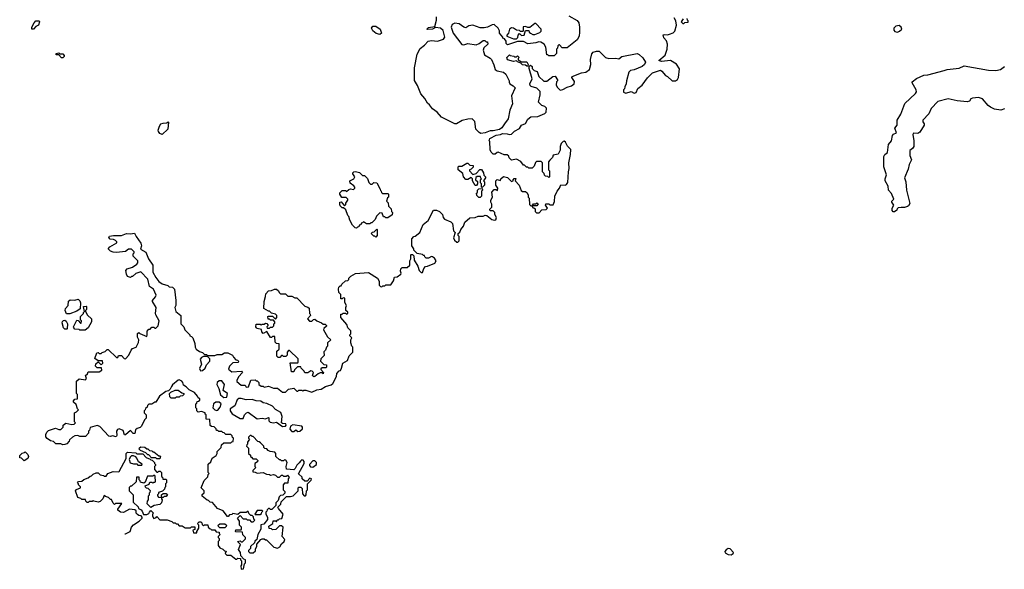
# Model space of a CAD drawing. Extents: x 1966327 to 2147849, y 395140 to 552178.
# Tile 6 of 256: x 2005060 to 2014780, y 427610 to 433038. Entities that reach past the tile are written whole.
import ezdxf

# ---------------------------------------------------------------- set-up
doc = ezdxf.new("R2010")
doc.units = 0

msp = doc.modelspace()

# ---------------------------------------------------------------- linework, layer by layer
at = {"layer": '0CON20XD'}
for points in [[(2010480, 433075), (2010565, 433030), (2010580, 433005), (2010587.5, 432965), (2010587.5, 432915), (2010582.5, 432875), (2010565, 432840), (2010465, 432760), (2010415, 432760), (2010388.3, 432788.3), (2010381.7, 432788.3), (2010371.7, 432778.3), (2010370, 432755), (2010360, 432745), (2010360, 432705), (2010335, 432680), (2010285, 432680), (2010275, 432690), (2010265, 432690), (2010252.5, 432765), (2010236.4, 432796.4), (2010205, 432816.7), (2010185, 432820), (2010155, 432807.5), (2010075, 432800), (2010035, 432821.2), (2009975, 432822.5), (2009875, 432790), (2009863, 432803), (2009862.5, 432825), (2009845, 432850), (2009830, 432855), (2009830, 432865), (2009797.5, 432905), (2009796.4, 432926.4), (2009785, 432952.5), (2009745, 432990), (2009723, 432987), (2009677, 432963), (2009645, 432956.7), (2009605, 432956.7), (2009535, 432982.5), (2009493, 432977), (2009465, 432957.5), (2009445, 432962.5), (2009397.7, 432997.7), (2009356.4, 433003.6), (2009330.7, 432989.3), (2009320, 432965), (2009340, 432905), (2009425, 432793.8), (2009445, 432790), (2009485, 432803.3), (2009565, 432790), (2009595, 432803.3), (2009635, 432832.5), (2009651.7, 432831.7), (2009665, 432820), (2009678.3, 432818.3), (2009680, 432795), (2009641.7, 432758.3), (2009633.9, 432736.1), (2009649.3, 432689.3), (2009705, 432658.8), (2009716.7, 432645), (2009741.7, 432591.7), (2009753.8, 432545), (2009775, 432532.5), (2009835, 432520), (2009859.3, 432499.3), (2009892.5, 432435), (2009890.7, 432420.7), (2009897.5, 432405), (2009933, 432383), (2009950, 432365), (2009914, 432285), (2009923.6, 432206.4), (2009900, 432145), (2009882.3, 432057.7), (2009845, 432007.5), (2009819.3, 431970.7), (2009797, 431953), (2009735, 431940), (2009705, 431940), (2009655, 431920), (2009613.6, 431913.6), (2009595, 431922.5), (2009562.5, 431955), (2009551.7, 432031.7), (2009527, 432057), (2009485, 432056.7), (2009428.3, 432041.7), (2009371.7, 432008.3), (2009355, 432007.5), (2009225, 432073.8), (2009180, 432125), (2009135, 432156.2), (2009105.9, 432195.9), (2009085, 432213.3), (2009058.8, 432258.8), (2009021.2, 432305), (2008987.7, 432387.7), (2008956.4, 432436.4), (2008958.3, 432561.7), (2008982.3, 432697.7), (2009015, 432752.5), (2009057.5, 432785), (2009093.9, 432826.1), (2009125, 432833.3), (2009185, 432826.2), (2009242.5, 432845), (2009256.7, 432865), (2009240.7, 432930.7), (2009213.9, 432953.9), (2009165, 432960), (2009135, 432942.5), (2009085, 432940), (2009080, 432945), (2009095, 432960), (2009158.3, 432971.7), (2009176.1, 433033.9), (2009173.3, 433066.7)], [(2010295, 431650), (2010280, 431635), (2010280, 431555), (2010290, 431545), (2010290, 431485), (2010285, 431480), (2010275, 431490), (2010251.7, 431491.7), (2010241.7, 431501.7), (2010238.3, 431518.3), (2010220, 431535), (2010220, 431625), (2010208.3, 431638.3), (2010161.7, 431638.3), (2010151.7, 431628.3), (2010138.3, 431591.7), (2010118.3, 431571.7), (2010085, 431570), (2010075, 431580), (2010061.7, 431581.7), (2010045, 431600), (2010035, 431600), (2010006.4, 431636.4), (2009965, 431660), (2009915, 431650), (2009891.7, 431671.7), (2009888.3, 431688.3), (2009871.7, 431701.7), (2009843.6, 431703.6), (2009785, 431730), (2009773, 431727), (2009755, 431710), (2009735, 431710), (2009715, 431730), (2009703.6, 431753.6), (2009700, 431835), (2009690, 431845), (2009698.3, 431851.7), (2009700, 431865), (2009763, 431897), (2009805, 431902.5), (2009825, 431912.5), (2009871.7, 431911.7), (2009895, 431902.5), (2009915, 431907.5), (2009943.9, 431936.1), (2009995, 431962.5), (2010013.9, 431996.1), (2010055, 432012.5), (2010077.5, 432055), (2010105, 432076.7), (2010175, 432082.5), (2010245, 432112.5), (2010257.5, 432125), (2010260, 432165), (2010245, 432180), (2010215, 432190), (2010183, 432223), (2010197.5, 432295), (2010197, 432327), (2010165, 432360), (2010108.3, 432378.3), (2010098.3, 432388.3), (2010097.5, 432405), (2010120, 432455), (2010090, 432555), (2010090, 432575), (2010101.7, 432588.3), (2010120, 432575), (2010120, 432555), (2010140, 432535), (2010167.5, 432525), (2010186.4, 432476.4), (2010235, 432430), (2010265, 432430), (2010323, 432477), (2010345, 432480), (2010370, 432445), (2010370, 432435), (2010360, 432425), (2010357.5, 432395), (2010365, 432370), (2010395, 432340), (2010423, 432347), (2010465, 432372.5), (2010506.1, 432383.9), (2010532.5, 432405), (2010536.4, 432426.4), (2010510, 432465), (2010513.9, 432476.1), (2010605, 432513.3), (2010649.5, 432520.5), (2010683.9, 432546.1), (2010698.8, 432595), (2010696.2, 432645), (2010708.3, 432701.7), (2010723, 432717), (2010755, 432727.5), (2010780, 432725), (2010843.9, 432663.9), (2010875, 432653.3), (2010945, 432658.8), (2010975, 432652.5), (2011005, 432672.5), (2011155, 432703.3), (2011175, 432693.3), (2011210.7, 432660.7), (2011237, 432617), (2011227.5, 432595), (2011205, 432576.7), (2011125, 432543.3), (2011090, 432535), (2011075, 432520), (2011050, 432435), (2011047.5, 432405), (2011032.5, 432375), (2011030, 432355), (2011020, 432345), (2011021.7, 432321.7), (2011043, 432313), (2011095, 432327.5), (2011125, 432312.5), (2011145, 432319.2), (2011161.7, 432358.3), (2011205, 432390), (2011257, 432463), (2011308.3, 432511.7), (2011385, 432537.5), (2011399.3, 432529.3), (2011435, 432487.5), (2011456.7, 432476.7), (2011500, 432435), (2011535, 432433.3), (2011553, 432447), (2011562.5, 432465), (2011573, 432553), (2011545, 432597.5), (2011485.9, 432635.9), (2011395, 432623.3), (2011370, 432635), (2011433.6, 432686.4), (2011453, 432747), (2011456.1, 432796.1), (2011445, 432830), (2011418.3, 432858.3), (2011413, 432887), (2011425, 432892.5), (2011455, 432888.8), (2011475, 432893.8), (2011510.7, 432909.3), (2011526.1, 432923.9), (2011542.5, 432985), (2011537, 433027), (2011520, 433055)], [(2011610, 433045), (2011590, 433015), (2011605, 433000), (2011615, 433000), (2011625, 433010), (2011658.3, 433011.7), (2011660, 433025), (2011651.7, 433031.7), (2011648.3, 433048.3)], [(2005195, 432943.3), (2005180, 432945), (2005180, 432965), (2005202.5, 433005), (2005220, 433025), (2005252.5, 433025), (2005256, 433015), (2005246, 432985), (2005220.3, 432969.7), (2005195, 432943.3)], [(2008615, 432891.2), (2008580.5, 432900.5), (2008545, 432927.5), (2008533.3, 432955), (2008547.5, 432975), (2008576.7, 432975), (2008617.5, 432945), (2008632.5, 432905), (2008615, 432891.2)], [(2009935, 432847.5), (2009965, 432850), (2009978.3, 432861.7), (2009980, 432885), (2009995, 432900), (2010015, 432880), (2010040, 432885), (2010055, 432930), (2010085, 432930), (2010090, 432915), (2010103, 432903), (2010125, 432890), (2010145, 432890), (2010195, 432910), (2010207.5, 432925), (2010207.5, 432945), (2010155, 433000), (2010145, 433000), (2010095, 432960), (2010075, 432960), (2010055, 432970), (2010031.7, 432968.3), (2010030, 432925), (2010025, 432920), (2010005, 432920), (2009995, 432930), (2009965, 432932.5), (2009933.6, 432953.6), (2009913.6, 432956.4), (2009896.4, 432943.6), (2009886.4, 432903.6), (2009870, 432885), (2009870, 432875), (2009935, 432847.5)], [(2013725, 432913.3), (2013745, 432922.5), (2013767.5, 432945), (2013762.5, 432965), (2013741.7, 432981.7), (2013710, 432975), (2013690, 432955), (2013690, 432935), (2013700.7, 432920.7), (2013725, 432913.3)], [(2005485, 432660), (2005471.7, 432661.7), (2005445, 432690), (2005421.7, 432691.7), (2005420, 432705), (2005445, 432710), (2005455, 432700), (2005485, 432700), (2005500, 432685), (2005500, 432675), (2005485, 432660)], [(2010075, 432580), (2010065, 432580), (2010055, 432590), (2010023, 432593), (2010008.3, 432608.3), (2009975, 432620), (2009965, 432630), (2009935, 432623.3), (2009875, 432640), (2009870, 432665), (2009895, 432690), (2009902.5, 432682.5), (2009937, 432677), (2009945, 432670), (2009965, 432670), (2009975, 432680), (2009990, 432665), (2009980, 432655), (2009981.7, 432641.7), (2010015, 432620), (2010065, 432620), (2010080, 432595), (2010075, 432580)], [(2014783.6, 432156.4), (2014745, 432143.1), (2014684.7, 432154.7), (2014645, 432172.9), (2014621.3, 432191.3), (2014565, 432255.7), (2014525, 432267.8), (2014466.8, 432263.2), (2014448.8, 432255), (2014435, 432233.3), (2014415, 432227.5), (2014315, 432237.1), (2014225, 432256.9), (2014125, 432228.9), (2014059.5, 432160.5), (2014035, 432108.6), (2013975.7, 432045), (2013975, 432030), (2013989.6, 432009.6), (2013987.9, 431995), (2013944.7, 431925.3), (2013925, 431913.3), (2013885, 431916.4), (2013876.2, 431905), (2013887.5, 431842.5), (2013887.1, 431785), (2013875, 431764), (2013848.8, 431745), (2013848.2, 431695), (2013864.3, 431655), (2013841.7, 431608.3), (2013829.8, 431560.2), (2013794.2, 431475), (2013808.1, 431435), (2013815.5, 431355.5), (2013846.2, 431223.8), (2013835, 431200), (2013825, 431192.5), (2013795, 431182.5), (2013761.7, 431181.7), (2013731.7, 431178.3), (2013721.7, 431168.3), (2013720, 431155), (2013695, 431140), (2013681.7, 431141.7), (2013673, 431153), (2013672.5, 431175), (2013690, 431205), (2013670, 431235), (2013670, 431245), (2013690, 431265), (2013665, 431322.5), (2013638.6, 431355), (2013633.3, 431395), (2013602.5, 431445), (2013603, 431467), (2013618.6, 431505), (2013592.2, 431585), (2013590, 431685), (2013601.2, 431705), (2013626, 431725), (2013635.6, 431805), (2013667.8, 431842.2), (2013675.8, 431895), (2013685, 431905.8), (2013715, 431920), (2013700, 431965), (2013721.5, 431995), (2013723.1, 432045), (2013759.6, 432105), (2013799.2, 432210.8), (2013902.1, 432307.9), (2013912.5, 432325), (2013910.6, 432345), (2013871.4, 432415), (2013871.9, 432425), (2013915, 432457.9), (2013985, 432490), (2014025, 432491.9), (2014185.8, 432534.2), (2014215, 432545.8), (2014335, 432558.5), (2014385, 432582.2), (2014625, 432538.7), (2014695, 432534.2), (2014744.3, 432545), (2014782.7, 432575)], [(2006465, 431902.5), (2006445, 431912.5), (2006430, 431935), (2006427.5, 431945), (2006440, 431985), (2006455, 432007.5), (2006475, 432016.7), (2006511.7, 432018.3), (2006525, 432030), (2006530, 432025), (2006522.7, 431957.3), (2006465, 431902.5)], [(2006557.5, 429415), (2006545, 429390), (2006527.5, 429372.5), (2006503.9, 429366.1), (2006440.7, 429319.3), (2006405, 429260), (2006395, 429260), (2006365, 429240), (2006335, 429240), (2006321.7, 429228.3), (2006318.3, 429211.7), (2006301.7, 429198.3), (2006300, 429185), (2006290, 429175), (2006290, 429155), (2006307, 429137), (2006310, 429125), (2006307, 429103), (2006293, 429087), (2006262.5, 429025), (2006248.3, 429011.7), (2006218.3, 429001.7), (2006201.7, 428988.3), (2006198.3, 428951.7), (2006181.7, 428951.7), (2006155, 428980), (2006105, 428936.7), (2006095, 428936.7), (2006081.2, 428981.2), (2006043.6, 428996.4), (2006025, 428990), (2006016, 428975), (2006018.8, 428931.2), (2006011.7, 428918.3), (2005975, 428926.7), (2005955, 428920), (2005940, 428925), (2005850, 429020), (2005825, 429030), (2005755, 429010), (2005750, 428985), (2005740, 428975), (2005740, 428955), (2005708.3, 428921.7), (2005655, 428920), (2005635, 428930), (2005605, 428927.5), (2005580, 428915), (2005551.7, 428888.3), (2005550, 428875), (2005525, 428850), (2005507, 428843), (2005485, 428840), (2005465, 428850), (2005418.3, 428848.3), (2005395, 428872.5), (2005365, 428877.5), (2005330.7, 428900.7), (2005318.3, 428918.3), (2005318.3, 428941.7), (2005327.5, 428965), (2005345, 428980), (2005415, 429002.5), (2005445, 428990), (2005465, 428990), (2005490, 429015), (2005490, 429035), (2005515, 429052.5), (2005575, 429040), (2005597, 429043), (2005610, 429055), (2005602.5, 429065), (2005600, 429155), (2005620, 429165), (2005640, 429185), (2005630, 429195), (2005618.3, 429238.3), (2005591.7, 429261.7), (2005590, 429275), (2005605, 429290), (2005630, 429295), (2005630, 429335), (2005620, 429345), (2005621.7, 429468.3), (2005648.3, 429491.7), (2005708.3, 429481.7), (2005720, 429495), (2005710, 429525), (2005728.3, 429541.7), (2005735, 429560), (2005845, 429560), (2005870, 429575), (2005868.3, 429598.3), (2005825, 429600), (2005810, 429615), (2005811.7, 429638.3), (2005835, 429660), (2005865, 429630), (2005880, 429645), (2005878.3, 429668.3), (2005835, 429670), (2005801.7, 429691.7), (2005821.7, 429748.3), (2005835, 429750), (2005845, 429740), (2005865, 429740), (2005875, 429750), (2005905, 429760), (2005925, 429780), (2005935, 429780), (2006015, 429700), (2006028.3, 429701.7), (2006035, 429720), (2006065, 429720), (2006091.7, 429691.7), (2006105, 429690), (2006137.5, 429725), (2006160, 429775), (2006175, 429790), (2006210, 429805), (2006231.7, 429848.3), (2006237.5, 429875), (2006223, 429903), (2006221.7, 429938.3), (2006235, 429950), (2006245, 429940), (2006315, 429910), (2006320, 429925), (2006318.3, 429961.7), (2006335, 429980), (2006348.3, 429981.7), (2006365, 430000), (2006385, 430000), (2006395, 429990), (2006405, 429990), (2006427.5, 430015), (2006437.5, 430065), (2006403.6, 430123.6), (2006400, 430135), (2006406.7, 430195), (2006372.5, 430255), (2006372.5, 430265), (2006400.7, 430299.3), (2006406.4, 430316.4), (2006380, 430375), (2006341.7, 430401.7), (2006323.6, 430473.6), (2006255, 430547.5), (2006205, 430530), (2006175, 430500), (2006165, 430500), (2006155, 430490), (2006125, 430500), (2006113, 430523), (2006108.3, 430561.7), (2006121.7, 430578.3), (2006175, 430592.5), (2006216.7, 430623.3), (2006226.7, 430635), (2006226.4, 430656.4), (2006181.7, 430701.7), (2006180, 430725), (2006190, 430735), (2006190, 430745), (2006165, 430770), (2006135, 430770), (2006105, 430750), (2006015, 430739.2), (2005982.5, 430742.5), (2005955, 430753.3), (2005932.5, 430775), (2005950, 430795), (2006020, 430835), (2006020, 430845), (2006007, 430857), (2005987, 430867), (2005951.7, 430871.7), (2005940, 430885), (2005945, 430900), (2005985, 430906.7), (2006065, 430907.5), (2006113.6, 430926.4), (2006155, 430922.5), (2006195, 430930), (2006210, 430895), (2006255, 430830), (2006262.5, 430805), (2006251.7, 430771.7), (2006305, 430742.5), (2006332.5, 430675), (2006376, 430615), (2006374, 430545), (2006402.5, 430492.5), (2006435, 430452.5), (2006465, 430427.5), (2006521.7, 430411.7), (2006535, 430400), (2006567, 430397), (2006587, 430377), (2006600, 430265), (2006600, 430215), (2006592.5, 430195), (2006600, 430155), (2006650, 430115), (2006650, 430035), (2006680, 430005), (2006690, 429975), (2006740, 429925), (2006740, 429915), (2006755, 429910), (2006770, 429895), (2006789.3, 429839.3), (2006793, 429803), (2006803.6, 429783.6), (2006835, 429760), (2006865, 429750), (2006885, 429730), (2006905, 429730), (2006915, 429720), (2006985, 429720), (2007008.3, 429731.7), (2007055, 429730), (2007083, 429747), (2007115, 429747.5), (2007160, 429725), (2007170, 429705), (2007195, 429680), (2007210, 429675), (2007220, 429665), (2007218.3, 429651.7), (2007165, 429650), (2007130, 429615), (2007120, 429585), (2007155, 429560), (2007248.3, 429568.3), (2007260, 429555), (2007220.3, 429509.7), (2007202.5, 429475), (2007203, 429463), (2007245, 429428.8), (2007285, 429430), (2007295, 429410), (2007318.3, 429411.7), (2007341.7, 429478.3), (2007385, 429480), (2007395, 429470), (2007405, 429470), (2007420, 429455), (2007420, 429435), (2007445, 429420), (2007465, 429420), (2007475, 429410), (2007515, 429417.5), (2007565, 429400), (2007605, 429400), (2007655, 429360), (2007685, 429360), (2007715, 429390), (2007765, 429400), (2007795, 429370), (2007805, 429370), (2007815, 429380), (2007845, 429380), (2007855, 429370), (2007865, 429380), (2007885, 429380), (2007945, 429360), (2007995, 429382.5), (2008035, 429387.5), (2008080, 429415), (2008135, 429433.3), (2008152.5, 429445), (2008187, 429513), (2008190, 429545), (2008215, 429570), (2008226.4, 429573.6), (2008237.5, 429595), (2008250, 429645), (2008296.4, 429673.6), (2008313, 429717), (2008350, 429755), (2008350, 429805), (2008340, 429815), (2008330, 429845), (2008330, 429875), (2008340, 429895), (2008320, 429915), (2008320, 429925), (2008330, 429935), (2008330, 429965), (2008300, 429995), (2008288.3, 430028.3), (2008230, 430095), (2008231.7, 430128.3), (2008245, 430130), (2008255, 430140), (2008275, 430140), (2008285, 430130), (2008300, 430135), (2008298.3, 430148.3), (2008280, 430165), (2008280, 430195), (2008287.5, 430215), (2008270, 430245), (2008268.3, 430288.3), (2008255, 430290), (2008245, 430280), (2008231.7, 430281.7), (2008230, 430325), (2008210, 430345), (2008207.5, 430375), (2008210, 430395), (2008225, 430410), (2008235, 430410), (2008240, 430425), (2008275, 430460), (2008298.3, 430461.7), (2008308.3, 430471.7), (2008310, 430485), (2008330, 430505), (2008375, 430532.5), (2008505, 430540), (2008592.5, 430485), (2008610, 430455), (2008610, 430415), (2008621.7, 430401.7), (2008635, 430400), (2008645, 430410), (2008665, 430410), (2008675, 430420), (2008725, 430420), (2008751.7, 430458.3), (2008760, 430495), (2008785, 430497.5), (2008822.5, 430525), (2008827.5, 430535), (2008820, 430555), (2008821.7, 430578.3), (2008835, 430590), (2008885, 430590), (2008910, 430615), (2008910, 430655), (2008920, 430675), (2008920, 430715), (2008925, 430720), (2008938.3, 430718.3), (2008950, 430705), (2008953, 430663), (2008990, 430605), (2009005, 430560), (2009025, 430540), (2009035, 430540), (2009048.3, 430581.7), (2009065, 430600), (2009087, 430603), (2009158.3, 430631.7), (2009172.5, 430655), (2009155, 430682.5), (2009135, 430696.7), (2009125, 430697.5), (2009095, 430682.5), (2009073, 430683), (2009060, 430695), (2009055, 430710), (2009045, 430710), (2009035, 430720), (2008985, 430730), (2008971.7, 430741.7), (2008951.7, 430761.7), (2008950, 430775), (2008930, 430805), (2008930, 430875), (2008950, 430895), (2008965, 430900), (2009010, 430935), (2009042.5, 431015), (2009091.2, 431055), (2009143.6, 431156.4), (2009175, 431157.5), (2009205, 431142.5), (2009232.5, 431115), (2009241.2, 431085), (2009255, 431066.7), (2009315, 431042.5), (2009332.5, 431025), (2009343, 430953), (2009360, 430935), (2009343.6, 430883.6), (2009351.7, 430861.7), (2009375, 430840), (2009385, 430840), (2009397.5, 430855), (2009397.5, 430895), (2009390, 430905), (2009390, 430925), (2009405, 430940), (2009413.9, 430966.1), (2009440.7, 430999.3), (2009447.5, 431017.5), (2009455, 431037.5), (2009505, 431080), (2009556.2, 431083.8), (2009585, 431097.5), (2009635, 431097.5), (2009655, 431107.5), (2009672.5, 431102.5), (2009720, 431065), (2009745, 431057.5), (2009759.3, 431060.7), (2009767.5, 431085), (2009750, 431115), (2009750, 431135), (2009735, 431150), (2009705, 431150), (2009700, 431155), (2009700, 431165), (2009720, 431185), (2009720, 431215), (2009710, 431235), (2009712.5, 431255), (2009727.5, 431285), (2009720, 431335), (2009745, 431360), (2009765, 431360), (2009778.3, 431351.7), (2009780, 431375), (2009760, 431405), (2009760, 431445), (2009775, 431460), (2009805, 431450), (2009810, 431465), (2009835, 431487.5), (2009875, 431480), (2009915, 431440), (2009930, 431445), (2009930, 431455), (2009941.7, 431468.3), (2009958.3, 431468.3), (2009950, 431445), (2009990, 431405), (2010011.7, 431351.7), (2010025, 431340), (2010055, 431340), (2010068.3, 431328.3), (2010080, 431305), (2010080, 431285), (2010090, 431275), (2010091.7, 431211.7), (2010105, 431200), (2010120, 431200), (2010131.7, 431218.3), (2010155, 431220), (2010165, 431230), (2010178.3, 431218.3), (2010165, 431200), (2010120, 431200), (2010121.7, 431181.7), (2010135, 431180), (2010148.3, 431168.3), (2010150, 431145), (2010161.7, 431131.7), (2010188.3, 431131.7), (2010215, 431160), (2010258.3, 431161.7), (2010270, 431175), (2010250, 431205), (2010255, 431220), (2010285, 431220), (2010295, 431210), (2010325, 431210), (2010339.3, 431240.7), (2010342.5, 431295), (2010367.5, 431345), (2010390, 431375), (2010401.7, 431408.3), (2010445, 431402.5), (2010459.3, 431410.7), (2010471.7, 431428.3), (2010476.7, 431535), (2010483.6, 431566.4), (2010480, 431625), (2010497.5, 431705), (2010500, 431755), (2010467, 431787), (2010447.7, 431827.7), (2010435, 431836.7), (2010423.9, 431836.1), (2010406.1, 431813.9), (2010396.7, 431785), (2010395, 431750), (2010375, 431710), (2010325, 431700), (2010320, 431675), (2010295, 431650)], [(2009625, 431380), (2009620, 431385), (2009620, 431415), (2009610, 431425), (2009610, 431455), (2009620, 431465), (2009611.7, 431471.7), (2009608.3, 431488.3), (2009575, 431490), (2009561.7, 431478.3), (2009560, 431455), (2009578.3, 431438.3), (2009580, 431415), (2009568.3, 431401.7), (2009555, 431400), (2009530, 431445), (2009530, 431465), (2009518.3, 431478.3), (2009485, 431460), (2009465, 431460), (2009440, 431485), (2009435, 431520), (2009390, 431555), (2009390, 431585), (2009395, 431590), (2009425, 431590), (2009475, 431620), (2009485, 431620), (2009505, 431600), (2009538.3, 431598.3), (2009538.3, 431581.7), (2009518.3, 431561.7), (2009500, 431555), (2009500, 431545), (2009535, 431510), (2009565, 431520), (2009601.7, 431558.3), (2009618.3, 431558.3), (2009640, 431525), (2009641.7, 431501.7), (2009660, 431485), (2009660, 431475), (2009640, 431445), (2009650, 431435), (2009647, 431403), (2009625, 431380)], [(2008385, 430980), (2008371.7, 430981.7), (2008345, 431010), (2008318.3, 431058.3), (2008310, 431095), (2008300, 431105), (2008278.3, 431158.3), (2008258.3, 431178.3), (2008245, 431180), (2008225, 431200), (2008220, 431215), (2008220, 431235), (2008235, 431240), (2008265, 431200), (2008278.3, 431211.7), (2008280, 431225), (2008300, 431255), (2008300, 431265), (2008281.7, 431281.7), (2008241.7, 431281.7), (2008220, 431315), (2008221.7, 431328.3), (2008245, 431350), (2008275, 431350), (2008285, 431340), (2008308.3, 431361.7), (2008325, 431367.5), (2008355, 431360), (2008370, 431375), (2008370, 431385), (2008358.3, 431398.3), (2008321.7, 431421.7), (2008320, 431445), (2008357.5, 431465), (2008367.5, 431485), (2008350, 431515), (2008350, 431525), (2008360, 431535), (2008375, 431537.5), (2008415, 431530), (2008445, 431500), (2008465, 431500), (2008495, 431470), (2008508.3, 431428.3), (2008521.7, 431411.7), (2008538.3, 431411.7), (2008555, 431430), (2008585, 431427.5), (2008620, 431365), (2008621.7, 431351.7), (2008630, 431345), (2008631.7, 431331.7), (2008641.7, 431321.7), (2008695, 431320), (2008700, 431315), (2008700, 431285), (2008691.7, 431278.3), (2008680, 431245), (2008698.3, 431228.3), (2008700, 431195), (2008728.3, 431168.3), (2008730, 431145), (2008740, 431135), (2008738.3, 431111.7), (2008695, 431080), (2008675, 431080), (2008665, 431090), (2008651.7, 431091.7), (2008638.3, 431128.3), (2008615, 431130), (2008581.7, 431098.3), (2008570, 431065), (2008535, 431030), (2008525, 431030), (2008515, 431020), (2008485, 431020), (2008455, 431040), (2008445, 431030), (2008431.7, 431028.3), (2008428.3, 431011.7), (2008411.7, 431008.3), (2008408.3, 430991.7), (2008395, 430990), (2008385, 430980)], [(2009605, 431280), (2009591.7, 431281.7), (2009571.7, 431301.7), (2009570, 431325), (2009578.3, 431331.7), (2009580, 431355), (2009591.7, 431368.3), (2009625, 431370), (2009630, 431355), (2009620, 431345), (2009620, 431295), (2009605, 431280)], [(2008575, 430890), (2008565, 430900), (2008555, 430900), (2008530, 430925), (2008541.7, 430938.3), (2008558.3, 430941.7), (2008585, 430970), (2008590, 430965), (2008590, 430905), (2008575, 430890)], [(2007965, 429510), (2007950, 429525), (2007960, 429555), (2007948.3, 429568.3), (2007935, 429570), (2007905, 429550), (2007875, 429550), (2007868.3, 429568.3), (2007840, 429595), (2007835, 429610), (2007801.7, 429608.3), (2007771.7, 429578.3), (2007765, 429560), (2007741.7, 429561.7), (2007731.7, 429648.3), (2007805, 429650), (2007810, 429655), (2007808.3, 429688.3), (2007725, 429770), (2007715, 429770), (2007700, 429755), (2007700, 429725), (2007688.3, 429711.7), (2007665, 429710), (2007655, 429720), (2007645, 429720), (2007628.3, 429701.7), (2007611.7, 429701.7), (2007600, 429715), (2007600, 429765), (2007620, 429785), (2007620, 429835), (2007595, 429840), (2007581.7, 429851.7), (2007578.3, 429908.3), (2007555, 429910), (2007545, 429900), (2007535, 429900), (2007498.3, 429958.3), (2007465, 429940), (2007450, 429955), (2007448.3, 429978.3), (2007405, 429987.5), (2007397.5, 429995), (2007392.5, 430005), (2007395, 430030), (2007435, 430030), (2007445, 430020), (2007455, 430030), (2007475, 430030), (2007485, 430040), (2007498.3, 430038.3), (2007510, 430025), (2007510, 430015), (2007500, 430005), (2007501.7, 429991.7), (2007525, 429990), (2007535, 430000), (2007555, 430000), (2007570, 430015), (2007570, 430035), (2007578.3, 430041.7), (2007580, 430055), (2007565, 430070), (2007535, 430070), (2007525, 430080), (2007511.7, 430081.7), (2007510, 430105), (2007515, 430110), (2007555, 430110), (2007585, 430080), (2007600, 430095), (2007600, 430115), (2007585, 430130), (2007545, 430140), (2007525, 430160), (2007515, 430160), (2007470, 430185), (2007472.5, 430255), (2007487.5, 430305), (2007488.3, 430331.7), (2007515, 430360), (2007547, 430363), (2007575, 430377.5), (2007595, 430377.5), (2007615, 430360), (2007620, 430345), (2007635, 430330), (2007685, 430330), (2007708.3, 430308.3), (2007745, 430307.5), (2007775, 430290), (2007795, 430290), (2007875, 430210), (2007905, 430200), (2007918.3, 430188.3), (2007920, 430135), (2007928.3, 430128.3), (2007930, 430115), (2007900, 430085), (2007921.7, 430061.7), (2007945, 430060), (2007961.7, 430078.3), (2007975, 430080), (2007993, 430063), (2008040, 430045), (2008055, 430030), (2008075, 430030), (2008088.3, 430018.3), (2008088.3, 430011.7), (2008061.7, 429988.3), (2008060, 429975), (2008100, 429905), (2008130, 429875), (2008100, 429845), (2008100, 429815), (2008090, 429805), (2008080, 429775), (2008061.7, 429758.3), (2008067, 429723), (2008031.7, 429688.3), (2008030, 429665), (2008061.7, 429631.7), (2008088.3, 429628.3), (2008090, 429605), (2008085, 429600), (2008045, 429600), (2008031.7, 429588.3), (2008031.7, 429581.7), (2008060, 429555), (2008055, 429540), (2008045, 429550), (2008025, 429550), (2008005, 429540), (2007975, 429512.5), (2007965, 429510)], [(2005555, 430132.5), (2005523.3, 430133.3), (2005507.5, 430165), (2005513, 430187), (2005540, 430215), (2005543, 430257), (2005558.3, 430271.7), (2005605, 430267.5), (2005637, 430277), (2005655, 430260), (2005661.7, 430241.7), (2005658.3, 430181.7), (2005625, 430160), (2005555, 430132.5)], [(2005705, 429970), (2005655, 429970), (2005647, 429977), (2005603, 429983), (2005593, 429993), (2005592.5, 430005), (2005625, 430070), (2005638.3, 430068.3), (2005661.7, 430041.7), (2005668.3, 430041.7), (2005670, 430065), (2005660, 430075), (2005660, 430105), (2005690, 430135), (2005690, 430145), (2005700, 430155), (2005690, 430205), (2005715, 430210), (2005720, 430205), (2005720, 430175), (2005710, 430165), (2005710, 430155), (2005730.7, 430120.7), (2005767.5, 430085), (2005770, 430055), (2005736.4, 429993.6), (2005705, 429970)], [(2005525, 429980), (2005505, 429980), (2005493, 429993), (2005480, 430045), (2005481.7, 430058.3), (2005493, 430067), (2005505, 430070), (2005519.3, 430059.3), (2005532.5, 430035), (2005530, 429985), (2005525, 429980)], [(2006845, 429570), (2006865, 429572.5), (2006890, 429595), (2006905, 429630), (2006937.5, 429665), (2006937, 429687), (2006915, 429710), (2006875, 429712.5), (2006855, 429702.5), (2006842.5, 429685), (2006853.8, 429635), (2006833.6, 429593.6), (2006845, 429570)], [(2006099.2, 427961.9), (2006105, 427960), (2006150, 427985), (2006162.5, 428025), (2006182, 428048), (2006240, 428085), (2006270, 428115), (2006270, 428125), (2006258.3, 428138.3), (2006235, 428140), (2006221.7, 428151.7), (2006210, 428165), (2006208.3, 428188.3), (2006197, 428197), (2006145, 428202.5), (2006085, 428170), (2006053.8, 428173.8), (2006030, 428195), (2006030, 428205), (2006068.3, 428258.3), (2006005, 428260), (2005995, 428250), (2005981.7, 428261.7), (2005965, 428300), (2005955, 428300), (2005938.3, 428318.3), (2005908.3, 428328.3), (2005895, 428340), (2005880, 428305), (2005855, 428280), (2005835, 428273.3), (2005793, 428283), (2005785, 428290), (2005775, 428280), (2005745, 428280), (2005735, 428270), (2005725, 428270), (2005711.7, 428281.7), (2005708.3, 428298.3), (2005675, 428300), (2005665, 428310), (2005635, 428320), (2005610, 428385), (2005621.7, 428398.3), (2005660, 428415), (2005660, 428425), (2005640, 428445), (2005640, 428455), (2005630, 428465), (2005641.7, 428478.3), (2005675, 428480), (2005691.7, 428498.3), (2005737, 428513), (2005755, 428530), (2005768.3, 428531.7), (2005785, 428550), (2005815, 428562.5), (2005835, 428562.5), (2005855, 428542.5), (2005887, 428537), (2005895, 428530), (2005915, 428530), (2005930, 428555), (2005983, 428577), (2006035, 428572.5), (2006043.6, 428576.4), (2006110, 428705), (2006110, 428755), (2006125, 428767.5), (2006205, 428760), (2006215, 428750), (2006275, 428750), (2006310, 428715), (2006348.3, 428698.3), (2006355, 428690), (2006368.3, 428688.3), (2006390, 428665), (2006390, 428655), (2006400, 428645), (2006400, 428635), (2006390, 428625), (2006390, 428595), (2006415, 428570), (2006425, 428570), (2006435, 428580), (2006448.3, 428578.3), (2006460, 428565), (2006460, 428525), (2006468.3, 428518.3), (2006471.7, 428501.7), (2006505, 428500), (2006510, 428495), (2006510, 428465), (2006500, 428455), (2006500, 428425), (2006491.7, 428418.3), (2006488.3, 428401.7), (2006468.3, 428381.7), (2006431.7, 428368.3), (2006430, 428355), (2006420, 428345), (2006420, 428335), (2006431.7, 428321.7), (2006460, 428320), (2006460, 428345), (2006475, 428360), (2006505, 428360), (2006518.3, 428348.3), (2006505, 428330), (2006485, 428330), (2006475, 428320), (2006460, 428320), (2006460, 428305), (2006467.5, 428297.5), (2006460, 428265), (2006445, 428250), (2006388.3, 428241.7), (2006355, 428220), (2006320, 428255), (2006321.7, 428281.7), (2006330, 428295), (2006330, 428335), (2006340, 428345), (2006340, 428365), (2006348.3, 428371.7), (2006350, 428385), (2006328.3, 428408.3), (2006311.7, 428411.7), (2006301.7, 428421.7), (2006300, 428435), (2006338.3, 428451.7), (2006345, 428470), (2006365, 428470), (2006375, 428460), (2006385, 428470), (2006395, 428470), (2006400, 428475), (2006398.3, 428528.3), (2006385, 428540), (2006375, 428530), (2006321.7, 428528.3), (2006298.3, 428471.7), (2006285, 428460), (2006251.7, 428471.7), (2006250, 428485), (2006240, 428495), (2006238.3, 428518.3), (2006211.7, 428518.3), (2006210, 428475), (2006165, 428430), (2006155, 428430), (2006141.7, 428418.3), (2006140, 428385), (2006180, 428345), (2006181.7, 428271.7), (2006228.3, 428228.3), (2006231.7, 428211.7), (2006258.3, 428198.3), (2006270, 428185), (2006281.7, 428151.7), (2006315, 428150), (2006335, 428160), (2006340, 428175), (2006355, 428190), (2006380, 428165), (2006370, 428155), (2006370, 428135), (2006383, 428113), (2006408.3, 428121.7), (2006415, 428130), (2006445, 428100), (2006515, 428097.5), (2006561.7, 428081.7), (2006575, 428070), (2006595, 428070), (2006605, 428060), (2006618.3, 428058.3), (2006635, 428040), (2006665, 428040), (2006695, 428020), (2006745, 428020), (2006755, 428030), (2006788.3, 428028.3), (2006788.3, 428001.7), (2006770, 427995), (2006775, 427970), (2006808.3, 427971.7), (2006810, 427985), (2006830, 428015), (2006830, 428045), (2006821.7, 428051.7), (2006820, 428065), (2006831.7, 428078.3), (2006848.3, 428078.3), (2006858.3, 428068.3), (2006861.7, 428051.7), (2006875, 428040), (2006885, 428050), (2006918.3, 428048.3), (2006920, 428025), (2006931.7, 428011.7), (2006945, 428010), (2006955, 428000), (2006985, 428000), (2007000, 427980), (2007028.3, 427978.3), (2007030, 427965), (2007040, 427955), (2007020, 427935), (2007020, 427925), (2007030, 427915), (2007030, 427895), (2007020, 427885), (2007020, 427845), (2007035, 427822.5), (2007065, 427810), (2007081.7, 427791.7), (2007098.3, 427788.3), (2007090, 427765), (2007105, 427750), (2007145, 427750), (2007195, 427710), (2007205, 427710), (2007215, 427720), (2007238.3, 427718.3), (2007240, 427705), (2007250, 427695), (2007250, 427655), (2007242.5, 427645), (2007245, 427610), (2007270, 427615), (2007280, 427665), (2007290, 427675), (2007290, 427705), (2007271.7, 427711.7), (2007241.7, 427741.7), (2007240, 427775), (2007220, 427805), (2007240, 427855), (2007210, 427885), (2007235, 427890), (2007245, 427880), (2007258.3, 427881.7), (2007288.3, 427911.7), (2007290, 427925), (2007261.7, 427951.7), (2007258.3, 427978.3), (2007195, 427980), (2007190, 427985), (2007195, 428000), (2007245, 428000), (2007250, 428005), (2007250, 428025), (2007230, 428045), (2007230, 428085), (2007210, 428115), (2007235, 428140), (2007265, 428110), (2007295, 428110), (2007305, 428100), (2007328.3, 428098.3), (2007345, 428080), (2007365, 428080), (2007380, 428095), (2007370, 428105), (2007368.3, 428128.3), (2007355, 428140), (2007341.7, 428141.7), (2007321.7, 428161.7), (2007315, 428180), (2007305, 428180), (2007295, 428170), (2007235, 428170), (2007215, 428150), (2007165, 428160), (2007155, 428150), (2007131.7, 428148.3), (2007118.3, 428131.7), (2007111.7, 428131.7), (2007068.3, 428188.3), (2007011.7, 428211.7), (2006965, 428270), (2006941.7, 428271.7), (2006925, 428290), (2006911.7, 428291.7), (2006861.7, 428331.7), (2006861.7, 428348.3), (2006880, 428365), (2006880, 428385), (2006850, 428415), (2006881.7, 428488.3), (2006918.3, 428521.7), (2006920, 428545), (2006930, 428555), (2006920, 428565), (2006921.7, 428648.3), (2006948.3, 428671.7), (2006961.7, 428708.3), (2007000, 428735), (2007010, 428755), (2007010, 428775), (2007048.3, 428811.7), (2007051.7, 428838.3), (2007075, 428860), (2007145, 428860), (2007155, 428870), (2007168.3, 428871.7), (2007170, 428905), (2007161.7, 428911.7), (2007158.3, 428928.3), (2007145, 428940), (2007095, 428940), (2007078.3, 428958.3), (2007065, 428960), (2007055, 428970), (2007025, 428970), (2007015, 428980), (2007001.7, 428981.7), (2006998.3, 428998.3), (2006978.3, 429018.3), (2006955, 429020), (2006941.7, 429031.7), (2006938.3, 429088.3), (2006901.7, 429091.7), (2006900, 429135), (2006891.7, 429141.7), (2006890, 429155), (2006855, 429167.5), (2006821.7, 429161.7), (2006810, 429175), (2006810, 429195), (2006800, 429205), (2006800, 429245), (2006808.3, 429251.7), (2006811.7, 429268.3), (2006825, 429270), (2006838.3, 429281.7), (2006840, 429295), (2006821.7, 429301.7), (2006815, 429320), (2006785, 429356.7), (2006731.7, 429381.7), (2006705, 429412.5), (2006677, 429427), (2006671.2, 429455), (2006659.5, 429469.5), (2006635, 429480), (2006623.5, 429476.5), (2006568.3, 429431.7), (2006557.5, 429415)], [(2007075, 429307.5), (2007105, 429310), (2007110, 429345), (2007070, 429375), (2007082.5, 429435), (2007055, 429470), (2007028.3, 429471.7), (2007010, 429455), (2007007.5, 429435), (2007027.5, 429395), (2007043, 429333), (2007075, 429307.5)], [(2006595, 429300), (2006555, 429300), (2006541.7, 429311.7), (2006540, 429345), (2006551.7, 429358.3), (2006595, 429377.5), (2006625, 429380), (2006661.7, 429351.7), (2006680, 429345), (2006680, 429335), (2006668.3, 429321.7), (2006645, 429320), (2006635, 429310), (2006605, 429310), (2006595, 429300)], [(2007005, 429177.5), (2007015, 429182.5), (2007039.7, 429210.3), (2007047.5, 429245), (2007030, 429260), (2006995, 429262), (2006974, 429245), (2006966.2, 429205), (2006985, 429186), (2007005, 429177.5)], [(2007655, 429018.8), (2007685, 429022), (2007692, 429035), (2007686.7, 429045), (2007655, 429048.8), (2007646, 429056), (2007649.7, 429119.7), (2007639.3, 429159.3), (2007585, 429188.8), (2007555, 429222), (2007498.8, 429248.8), (2007465, 429253.3), (2007441.7, 429271.7), (2007394.1, 429274.1), (2007355, 429286.7), (2007297, 429283), (2007245, 429297.5), (2007223, 429297), (2007207.5, 429285), (2007183.3, 429225), (2007137.5, 429195), (2007137.5, 429175), (2007156, 429146), (2007235, 429100), (2007265, 429100), (2007280, 429135), (2007300, 429155), (2007315, 429160.8), (2007405, 429097.5), (2007455, 429102.5), (2007485, 429097.5), (2007515, 429107.5), (2007520, 429105), (2007520, 429075), (2007533.1, 429063.1), (2007565, 429056), (2007595, 429063.3), (2007655, 429018.8)], [(2007805, 428970), (2007825, 428974.3), (2007851.4, 428998.6), (2007850.8, 429015), (2007843.8, 429025), (2007755, 429037.1), (2007732, 429025), (2007727.1, 428995), (2007745, 428970), (2007765, 428970), (2007785, 428985.8), (2007805, 428970)], [(2007365, 427772.5), (2007387, 427793), (2007388.3, 427811.7), (2007402.5, 427835), (2007401.7, 427858.3), (2007440, 427905), (2007455, 427910), (2007475, 427910), (2007485, 427900), (2007495, 427900), (2007568.3, 427828.3), (2007605, 427817.5), (2007629.3, 427830.7), (2007645, 427860), (2007670, 427885), (2007677.5, 427905), (2007650, 427935), (2007660, 428025), (2007645, 428040), (2007625, 428040), (2007588.3, 428001.7), (2007555, 428000), (2007545, 428010), (2007521.7, 428011.7), (2007520, 428035), (2007558.3, 428061.7), (2007561.7, 428088.3), (2007585, 428090), (2007595, 428080), (2007601.7, 428098.3), (2007615, 428100), (2007625, 428110), (2007648.3, 428111.7), (2007660, 428155), (2007615, 428210), (2007610, 428225), (2007637, 428253), (2007640, 428275), (2007695, 428330), (2007735, 428327.5), (2007760, 428335), (2007810, 428385), (2007810, 428415), (2007815, 428420), (2007835, 428420), (2007848.3, 428408.3), (2007852.5, 428355), (2007870, 428335), (2007880, 428335), (2007887.5, 428345), (2007890, 428385), (2007900, 428395), (2007900, 428455), (2007938.3, 428491.7), (2007940, 428505), (2007925, 428510), (2007898.3, 428481.7), (2007875, 428480), (2007850, 428505), (2007848.3, 428518.3), (2007813, 428553), (2007870, 428655), (2007870, 428675), (2007858.3, 428688.3), (2007845, 428690), (2007830.7, 428679.3), (2007819.3, 428660.7), (2007795, 428640), (2007780, 428605), (2007767, 428593), (2007695, 428600), (2007690, 428625), (2007700, 428665), (2007688.3, 428688.3), (2007675, 428690), (2007665, 428680), (2007645, 428680), (2007635, 428690), (2007625, 428690), (2007590, 428725), (2007590, 428755), (2007578.3, 428768.3), (2007533, 428773), (2007511.7, 428781.7), (2007498.3, 428798.3), (2007481.7, 428801.7), (2007471.7, 428811.7), (2007470, 428825), (2007438.3, 428858.3), (2007425, 428870), (2007411.7, 428871.7), (2007365, 428920), (2007355, 428920), (2007345, 428930), (2007335, 428930), (2007320, 428915), (2007320, 428905), (2007330, 428895), (2007310, 428865), (2007310, 428845), (2007301.7, 428838.3), (2007300, 428825), (2007320, 428805), (2007320, 428755), (2007338.3, 428738.3), (2007340, 428725), (2007348.3, 428718.3), (2007361.7, 428701.7), (2007395, 428700), (2007410, 428685), (2007408.3, 428671.7), (2007380, 428655), (2007380, 428625), (2007390, 428615), (2007360, 428585), (2007361.7, 428571.7), (2007385, 428570), (2007405, 428560), (2007465, 428567.5), (2007495, 428550), (2007527, 428547), (2007535, 428540), (2007565, 428547.5), (2007585, 428540), (2007605, 428520), (2007625, 428520), (2007645, 428540), (2007655, 428540), (2007665, 428530), (2007695, 428530), (2007705, 428540), (2007720, 428515), (2007710, 428505), (2007708.3, 428461.7), (2007675, 428460), (2007660, 428445), (2007660, 428395), (2007678.3, 428378.3), (2007678.3, 428361.7), (2007657.5, 428342.5), (2007635, 428340), (2007620, 428325), (2007611.7, 428288.3), (2007590, 428265), (2007588.3, 428241.7), (2007548.3, 428201.7), (2007535, 428200), (2007525, 428210), (2007515, 428210), (2007501.7, 428198.3), (2007500, 428185), (2007490, 428175), (2007490, 428155), (2007507.5, 428125), (2007507, 428103), (2007470, 428055), (2007441.7, 428048.3), (2007440, 428005), (2007410, 427955), (2007400, 427905), (2007381.7, 427888.3), (2007378.3, 427871.7), (2007340, 427835), (2007340, 427815), (2007320, 427795), (2007320, 427785), (2007333, 427773), (2007365, 427772.5)], [(2005105, 428680), (2005078.3, 428708.3), (2005061.7, 428711.7), (2005060, 428735), (2005083, 428757), (2005107.5, 428762.5), (2005115, 428770), (2005140, 428745), (2005147.5, 428725), (2005140, 428705), (2005105, 428680)], [(2006445, 428700), (2006415, 428700), (2006405, 428710), (2006361.7, 428711.7), (2006335, 428740), (2006325, 428740), (2006305, 428760), (2006251.7, 428781.7), (2006240, 428795), (2006241.7, 428808.3), (2006255, 428820), (2006297, 428817), (2006315, 428800), (2006325, 428800), (2006341.7, 428781.7), (2006365, 428780), (2006375, 428770), (2006385, 428770), (2006435, 428730), (2006445, 428730), (2006450, 428725), (2006445, 428700)], [(2006265, 428640), (2006268.3, 428648.3), (2006231.7, 428671.7), (2006217, 428707), (2006205, 428720), (2006185, 428730), (2006165, 428730), (2006151.7, 428718.3), (2006140, 428695), (2006151.7, 428661.7), (2006185, 428650), (2006215, 428650), (2006225, 428640), (2006265, 428640)], [(2007955, 428620), (2007990, 428645), (2007990, 428665), (2007975, 428680), (2007955, 428680), (2007920, 428645), (2007920, 428635), (2007931.7, 428621.7), (2007955, 428620)], [(2007435, 428150), (2007448.3, 428161.7), (2007450, 428175), (2007460, 428185), (2007455, 428190), (2007405, 428190), (2007380, 428155), (2007385, 428150), (2007435, 428150)], [(2007085, 428020), (2007035, 428020), (2007021.7, 428031.7), (2007020, 428045), (2007035, 428060), (2007085, 428060), (2007100, 428045), (2007098.3, 428031.7), (2007085, 428020)], [(2012085, 427753.3), (2012102.5, 427765), (2012106.2, 427775), (2012075, 427810.8), (2012055, 427814), (2012035, 427803.8), (2012020, 427785), (2012023.6, 427773.6), (2012055, 427756.7), (2012085, 427753.3)]]:
    msp.add_lwpolyline(points, dxfattribs=at)

doc.saveas('drawing.dxf')
